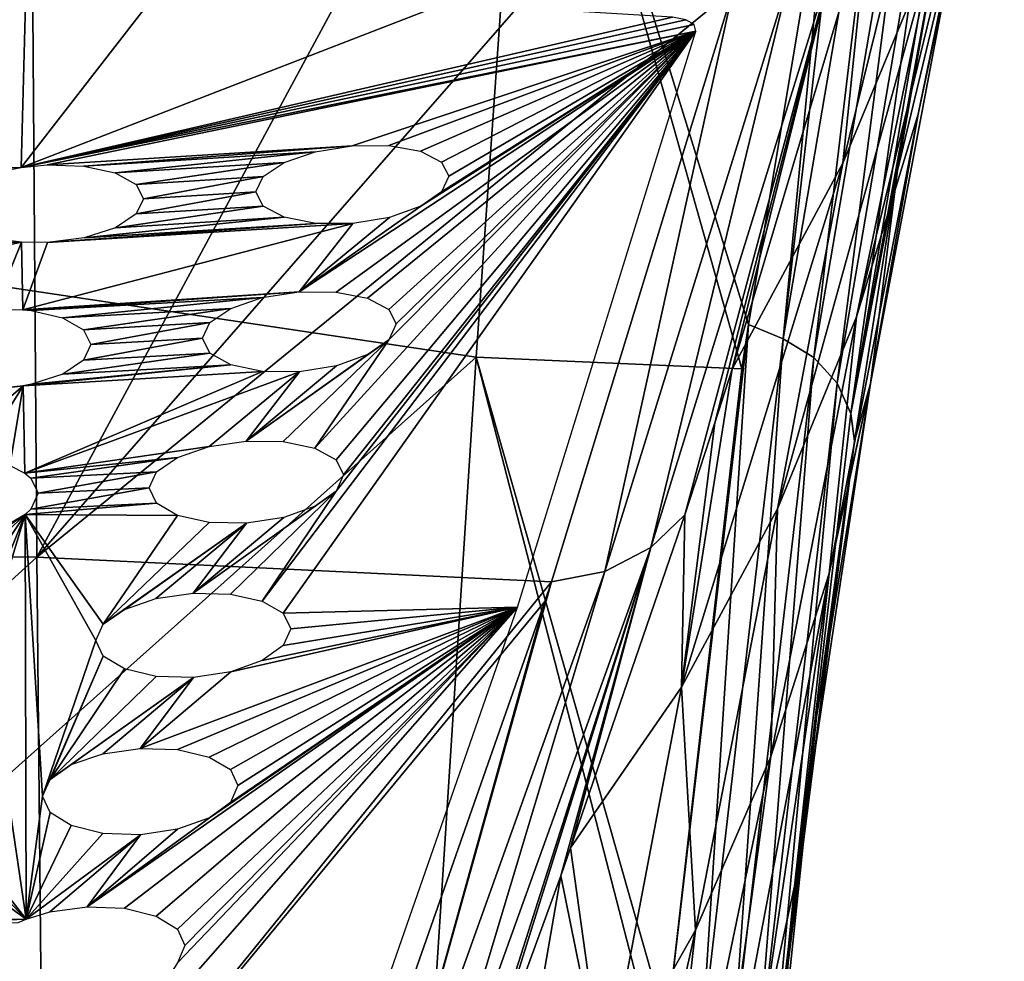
# Model space of a CAD drawing. Header units: millimetres. Extents: x -146 to 149, y -375 to 194.
# Tile 11 of 41: x -114 to -98, y 157 to 173. Entities that reach past the tile are written whole.
import ezdxf

# ---------------------------------------------------------------- set-up
doc = ezdxf.new("R2010")
doc.units = ezdxf.units.MM
doc.header["$LTSCALE"] = 309.490804
for name, color, linetype in [('146', 7, 'CONTINUOUS'), ('148', 7, 'CONTINUOUS'), ('15', 7, 'CONTINUOUS'), ('150', 7, 'CONTINUOUS'), ('154', 7, 'CONTINUOUS'), ('158', 7, 'CONTINUOUS')]:
    doc.layers.add(name, color=color, linetype=linetype)

msp = doc.modelspace()

# ---------------------------------------------------------------- linework, layer by layer
at = {"layer": '146', "linetype": 'CONTINUOUS'}
for points in [[(-119.801, 181.389, 174.237), (-106.109, 179.362, 171.567), (-119.817, 169.065, 151.154), (-119.801, 181.389, 174.237)], [(-106.109, 179.362, 171.567), (-106.968, 167.147, 148.991), (-119.817, 169.065, 151.154), (-106.109, 179.362, 171.567)], [(-106.109, 179.362, 171.567), (-102.607, 166.957, 149.624), (-106.968, 167.147, 148.991), (-106.109, 179.362, 171.567)], [(-102.502, 167.684, 150.912), (-102.607, 166.957, 149.624), (-106.109, 179.362, 171.567), (-102.502, 167.684, 150.912)], [(-101.102, 176.074, 166.437), (-102.502, 167.684, 150.912), (-106.109, 179.362, 171.567), (-101.102, 176.074, 166.437)], [(-119.817, 169.065, 151.154), (-106.968, 167.147, 148.991), (-119.833, 155.663, 128.676), (-119.817, 169.065, 151.154)], [(-106.968, 167.147, 148.991), (-107.821, 153.897, 127.003), (-119.833, 155.663, 128.676), (-106.968, 167.147, 148.991)], [(-106.968, 167.147, 148.991), (-103.908, 155.315, 130.078), (-107.821, 153.897, 127.003), (-106.968, 167.147, 148.991)], [(-103.842, 156.153, 131.42), (-103.908, 155.315, 130.078), (-106.968, 167.147, 148.991), (-103.842, 156.153, 131.42)], [(-102.607, 166.957, 149.624), (-103.842, 156.153, 131.42), (-106.968, 167.147, 148.991), (-102.607, 166.957, 149.624)]]:
    msp.add_3dface(points, dxfattribs=at)
at = {"layer": '148', "linetype": 'CONTINUOUS'}
for points in [[(-98.305, 177.752, 194.99), (-99.461, 173.927, 196.771), (-100.727, 167.805, 180.39), (-98.305, 177.752, 194.99)], [(-99.718, 171.133, 178.707), (-98.305, 177.752, 194.99), (-100.727, 167.805, 180.39), (-99.718, 171.133, 178.707)], [(-99.006, 174.594, 176.956), (-98.305, 177.752, 194.99), (-99.718, 171.133, 178.707), (-99.006, 174.594, 176.956)], [(-99.415, 176.557, 213.113), (-100.529, 174.457, 215.427), (-100.951, 170.331, 198.445), (-99.415, 176.557, 213.113)], [(-99.461, 173.927, 196.771), (-99.415, 176.557, 213.113), (-100.951, 170.331, 198.445), (-99.461, 173.927, 196.771)], [(-100.5, 166.715, 161.11), (-100.054, 170.21, 159.895), (-99.006, 174.594, 176.956), (-100.5, 166.715, 161.11)], [(-100.5, 166.715, 161.11), (-99.006, 174.594, 176.956), (-99.718, 171.133, 178.707), (-100.5, 166.715, 161.11)], [(-99.006, 174.594, 176.956), (-100.054, 170.21, 159.895), (-99.361, 174.127, 167.281), (-99.006, 174.594, 176.956)], [(-100.951, 170.331, 198.445), (-100.529, 174.457, 215.427), (-102.766, 166.951, 199.753), (-100.951, 170.331, 198.445)], [(-99.461, 173.927, 196.771), (-100.951, 170.331, 198.445), (-102.025, 164.657, 181.984), (-99.461, 173.927, 196.771)], [(-100.727, 167.805, 180.39), (-99.461, 173.927, 196.771), (-102.025, 164.657, 181.984), (-100.727, 167.805, 180.39)], [(-101.178, 163.595, 162.818), (-100.5, 166.715, 161.11), (-99.718, 171.133, 178.707), (-101.178, 163.595, 162.818)], [(-101.178, 163.595, 162.818), (-99.718, 171.133, 178.707), (-100.727, 167.805, 180.39), (-101.178, 163.595, 162.818)], [(-100.951, 170.331, 198.445), (-102.766, 166.951, 199.753), (-103.598, 161.734, 183.465), (-100.951, 170.331, 198.445)], [(-102.025, 164.657, 181.984), (-100.951, 170.331, 198.445), (-103.598, 161.734, 183.465), (-102.025, 164.657, 181.984)], [(-100.054, 170.21, 159.895), (-100.5, 166.715, 161.11), (-100.762, 165.767, 151.843), (-100.054, 170.21, 159.895)], [(-102.136, 160.592, 164.463), (-101.178, 163.595, 162.818), (-100.727, 167.805, 180.39), (-102.136, 160.592, 164.463)], [(-102.136, 160.592, 164.463), (-100.727, 167.805, 180.39), (-102.025, 164.657, 181.984), (-102.136, 160.592, 164.463)], [(-102.766, 166.951, 199.753), (-103.05, 166.067, 198.003), (-103.598, 161.734, 183.465), (-102.766, 166.951, 199.753)], [(-101.743, 158.47, 145.42), (-101.383, 161.24, 143.968), (-100.5, 166.715, 161.11), (-101.743, 158.47, 145.42)], [(-101.178, 163.595, 162.818), (-101.743, 158.47, 145.42), (-100.5, 166.715, 161.11), (-101.178, 163.595, 162.818)], [(-100.5, 166.715, 161.11), (-101.383, 161.24, 143.968), (-100.868, 165.044, 150.563), (-100.5, 166.715, 161.11)], [(-100.762, 165.767, 151.843), (-100.5, 166.715, 161.11), (-100.868, 165.044, 150.563), (-100.762, 165.767, 151.843)], [(-103.598, 161.734, 183.465), (-103.05, 166.067, 198.003), (-103.544, 164.561, 195.062), (-103.598, 161.734, 183.465)], [(-105.417, 159.098, 184.798), (-103.598, 161.734, 183.465), (-103.544, 164.561, 195.062), (-105.417, 159.098, 184.798)], [(-103.367, 157.748, 166.022), (-102.025, 164.657, 181.984), (-103.598, 161.734, 183.465), (-103.367, 157.748, 166.022)], [(-103.367, 157.748, 166.022), (-102.136, 160.592, 164.463), (-102.025, 164.657, 181.984), (-103.367, 157.748, 166.022)], [(-103.123, 153.307, 148.469), (-102.319, 155.847, 146.968), (-101.178, 163.595, 162.818), (-103.123, 153.307, 148.469)], [(-102.136, 160.592, 164.463), (-103.123, 153.307, 148.469), (-101.178, 163.595, 162.818), (-102.136, 160.592, 164.463)], [(-102.319, 155.847, 146.968), (-101.743, 158.47, 145.42), (-101.178, 163.595, 162.818), (-102.319, 155.847, 146.968)], [(-104.862, 155.105, 167.472), (-103.598, 161.734, 183.465), (-105.417, 159.098, 184.798), (-104.862, 155.105, 167.472)], [(-104.862, 155.105, 167.472), (-103.367, 157.748, 166.022), (-103.598, 161.734, 183.465), (-104.862, 155.105, 167.472)], [(-101.383, 161.24, 143.968), (-101.743, 158.47, 145.42), (-102.11, 154.295, 132.486), (-101.383, 161.24, 143.968)], [(-104.154, 150.878, 149.905), (-103.123, 153.307, 148.469), (-102.136, 160.592, 164.463), (-104.154, 150.878, 149.905)], [(-103.367, 157.748, 166.022), (-104.154, 150.878, 149.905), (-102.136, 160.592, 164.463), (-103.367, 157.748, 166.022)], [(-104.862, 155.105, 167.472), (-105.417, 159.098, 184.798), (-105.58, 158.639, 183.963), (-104.862, 155.105, 167.472)], [(-106.606, 152.708, 168.79), (-105.58, 158.639, 183.963), (-107.028, 154.668, 176.9), (-106.606, 152.708, 168.79)], [(-106.606, 152.708, 168.79), (-104.862, 155.105, 167.472), (-105.58, 158.639, 183.963), (-106.606, 152.708, 168.79)], [(-101.743, 158.47, 145.42), (-102.319, 155.847, 146.968), (-102.656, 149.312, 130.227), (-101.743, 158.47, 145.42)], [(-102.304, 151.723, 128.404), (-101.743, 158.47, 145.42), (-102.656, 149.312, 130.227), (-102.304, 151.723, 128.404)], [(-102.178, 153.462, 131.154), (-101.743, 158.47, 145.42), (-102.304, 151.723, 128.404), (-102.178, 153.462, 131.154)], [(-102.11, 154.295, 132.486), (-101.743, 158.47, 145.42), (-102.178, 153.462, 131.154), (-102.11, 154.295, 132.486)], [(-105.406, 148.59, 151.26), (-104.154, 150.878, 149.905), (-103.367, 157.748, 166.022), (-105.406, 148.59, 151.26)], [(-104.862, 155.105, 167.472), (-105.406, 148.59, 151.26), (-103.367, 157.748, 166.022), (-104.862, 155.105, 167.472)]]:
    msp.add_3dface(points, dxfattribs=at)
at = {"layer": '15', "color": 7, "linetype": 'CONTINUOUS', "true_color": 0xd9d6db}
for points in [[(-125.651, 173.171, 219.782), (-125.561, 170.256, 212.968), (-114.353, 173.171, 219.784), (-125.651, 173.171, 219.782)], [(-114.353, 173.171, 219.784), (-125.561, 170.256, 212.968), (-120, 170.167, 213.085), (-114.353, 173.171, 219.784)], [(-114.428, 170.257, 212.971), (-114.353, 173.171, 219.784), (-120, 170.167, 213.085), (-114.428, 170.257, 212.971)], [(-114.353, 173.171, 219.784), (-114.428, 170.257, 212.971), (-112.208, 173.124, 219.361), (-114.353, 173.171, 219.784)], [(-112.208, 173.124, 219.361), (-114.428, 170.257, 212.971), (-107.479, 172.949, 217.917), (-112.208, 173.124, 219.361)], [(-107.479, 172.949, 217.917), (-114.428, 170.257, 212.971), (-103.749, 172.724, 216.243), (-107.479, 172.949, 217.917)], [(-103.749, 172.724, 216.243), (-114.428, 170.257, 212.971), (-103.526, 172.682, 216.068), (-103.749, 172.724, 216.243)], [(-103.526, 172.682, 216.068), (-114.428, 170.257, 212.971), (-103.39, 172.601, 215.831), (-103.526, 172.682, 216.068)], [(-103.39, 172.601, 215.831), (-114.428, 170.257, 212.971), (-103.365, 172.494, 215.571), (-103.39, 172.601, 215.831)], [(-103.365, 172.494, 215.571), (-114.428, 170.257, 212.971), (-114.001, 170.299, 213.016), (-103.365, 172.494, 215.571)], [(-103.365, 172.494, 215.571), (-114.001, 170.299, 213.016), (-109.002, 170.613, 212.854), (-103.365, 172.494, 215.571)], [(-103.365, 172.494, 215.571), (-109.264, 164.949, 200.358), (-110.478, 163.145, 196.771), (-103.365, 172.494, 215.571)], [(-110.131, 162.946, 196.288), (-103.365, 172.494, 215.571), (-110.478, 163.145, 196.771), (-110.131, 162.946, 196.288)], [(-106.29, 163.043, 195.629), (-103.365, 172.494, 215.571), (-110.131, 162.946, 196.288), (-106.29, 163.043, 195.629)], [(-103.365, 172.494, 215.571), (-107.876, 169.622, 210.325), (-109.871, 168.216, 207.621), (-103.365, 172.494, 215.571)], [(-109.264, 168.213, 207.487), (-103.365, 172.494, 215.571), (-109.871, 168.216, 207.621), (-109.264, 168.213, 207.487)], [(-103.365, 172.494, 215.571), (-108.399, 167.429, 205.555), (-109.612, 165.654, 201.947), (-103.365, 172.494, 215.571)], [(-109.265, 165.463, 201.462), (-103.365, 172.494, 215.571), (-109.612, 165.654, 201.947), (-109.265, 165.463, 201.462)], [(-109.144, 165.215, 200.904), (-103.365, 172.494, 215.571), (-109.265, 165.463, 201.462), (-109.144, 165.215, 200.904)], [(-108.747, 168.114, 207.15), (-103.365, 172.494, 215.571), (-109.264, 168.213, 207.487), (-108.747, 168.114, 207.15)], [(-109.264, 164.949, 200.358), (-103.365, 172.494, 215.571), (-109.144, 165.215, 200.904), (-109.264, 164.949, 200.358)], [(-108.397, 170.616, 212.718), (-103.365, 172.494, 215.571), (-109.002, 170.613, 212.854), (-108.397, 170.616, 212.718)], [(-108.401, 167.93, 206.662), (-103.365, 172.494, 215.571), (-108.747, 168.114, 207.15), (-108.401, 167.93, 206.662)], [(-108.279, 167.69, 206.103), (-103.365, 172.494, 215.571), (-108.401, 167.93, 206.662), (-108.279, 167.69, 206.103)], [(-108.399, 167.429, 205.555), (-103.365, 172.494, 215.571), (-108.279, 167.69, 206.103), (-108.399, 167.429, 205.555)], [(-107.882, 170.523, 212.378), (-103.365, 172.494, 215.571), (-108.397, 170.616, 212.718), (-107.882, 170.523, 212.378)], [(-107.537, 170.347, 211.889), (-103.365, 172.494, 215.571), (-107.882, 170.523, 212.378), (-107.537, 170.347, 211.889)], [(-107.876, 169.622, 210.325), (-103.365, 172.494, 215.571), (-107.535, 169.86, 210.78), (-107.876, 169.622, 210.325)], [(-107.416, 170.115, 211.328), (-103.365, 172.494, 215.571), (-107.537, 170.347, 211.889), (-107.416, 170.115, 211.328)], [(-107.535, 169.86, 210.78), (-103.365, 172.494, 215.571), (-107.416, 170.115, 211.328), (-107.535, 169.86, 210.78)], [(-114.001, 170.299, 213.016), (-113.4, 170.28, 212.892), (-109.002, 170.613, 212.854), (-114.001, 170.299, 213.016)], [(-109.002, 170.613, 212.854), (-113.4, 170.28, 212.892), (-109.605, 170.517, 212.768), (-109.002, 170.613, 212.854)], [(-113.4, 170.28, 212.892), (-112.887, 170.169, 212.565), (-109.605, 170.517, 212.768), (-113.4, 170.28, 212.892)], [(-109.605, 170.517, 212.768), (-112.887, 170.169, 212.565), (-110.116, 170.341, 212.473), (-109.605, 170.517, 212.768)], [(-119.4, 170.12, 212.975), (-114.428, 170.257, 212.971), (-120, 170.167, 213.085), (-119.4, 170.12, 212.975)], [(-114.602, 170.226, 212.919), (-114.428, 170.257, 212.971), (-119.4, 170.12, 212.975), (-114.602, 170.226, 212.919)], [(-112.887, 170.169, 212.565), (-112.544, 169.981, 212.085), (-110.116, 170.341, 212.473), (-112.887, 170.169, 212.565)], [(-110.116, 170.341, 212.473), (-112.544, 169.981, 212.085), (-110.458, 170.112, 212.016), (-110.116, 170.341, 212.473)], [(-112.544, 169.981, 212.085), (-112.423, 169.745, 211.528), (-110.458, 170.112, 212.016), (-112.544, 169.981, 212.085)], [(-112.423, 169.745, 211.528), (-110.579, 169.86, 211.466), (-110.458, 170.112, 212.016), (-112.423, 169.745, 211.528)], [(-112.423, 169.745, 211.528), (-112.542, 169.496, 210.978), (-110.579, 169.86, 211.466), (-112.423, 169.745, 211.528)], [(-110.579, 169.86, 211.466), (-112.542, 169.496, 210.978), (-110.459, 169.624, 210.905), (-110.579, 169.86, 211.466)], [(-112.542, 169.496, 210.978), (-112.883, 169.27, 210.518), (-110.459, 169.624, 210.905), (-112.542, 169.496, 210.978)], [(-110.459, 169.624, 210.905), (-112.883, 169.27, 210.518), (-110.115, 169.44, 210.419), (-110.459, 169.624, 210.905)], [(-107.876, 169.622, 210.325), (-108.387, 169.438, 210.033), (-109.871, 168.216, 207.621), (-107.876, 169.622, 210.325)], [(-112.883, 169.27, 210.518), (-113.394, 169.106, 210.218), (-110.115, 169.44, 210.419), (-112.883, 169.27, 210.518)], [(-110.115, 169.44, 210.419), (-113.394, 169.106, 210.218), (-109.598, 169.338, 210.083), (-110.115, 169.44, 210.419)], [(-108.387, 169.438, 210.033), (-108.992, 169.338, 209.948), (-109.871, 168.216, 207.621), (-108.387, 169.438, 210.033)], [(-113.996, 169.029, 210.122), (-114.403, 167.925, 207.692), (-108.992, 169.338, 209.948), (-113.996, 169.029, 210.122)], [(-108.992, 169.338, 209.948), (-114.403, 167.925, 207.692), (-109.871, 168.216, 207.621), (-108.992, 169.338, 209.948)], [(-113.394, 169.106, 210.218), (-113.996, 169.029, 210.122), (-109.598, 169.338, 210.083), (-113.394, 169.106, 210.218)], [(-109.598, 169.338, 210.083), (-113.996, 169.029, 210.122), (-108.992, 169.338, 209.948), (-109.598, 169.338, 210.083)], [(-114.422, 169.035, 210.184), (-114.599, 169.052, 210.244), (-120, 168.899, 210.195), (-114.422, 169.035, 210.184)], [(-114.87, 167.936, 207.766), (-114.422, 169.035, 210.184), (-120, 167.839, 207.816), (-114.87, 167.936, 207.766)], [(-114.422, 169.035, 210.184), (-120, 168.899, 210.195), (-120, 167.839, 207.816), (-114.422, 169.035, 210.184)], [(-114.403, 167.925, 207.692), (-114.422, 169.035, 210.184), (-114.87, 167.936, 207.766), (-114.403, 167.925, 207.692)], [(-114.422, 169.035, 210.184), (-114.403, 167.925, 207.692), (-113.996, 169.029, 210.122), (-114.422, 169.035, 210.184)], [(-114.403, 167.925, 207.692), (-114.266, 167.911, 207.644), (-109.871, 168.216, 207.621), (-114.403, 167.925, 207.692)], [(-109.871, 168.216, 207.621), (-114.266, 167.911, 207.644), (-110.477, 168.123, 207.533), (-109.871, 168.216, 207.621)], [(-114.266, 167.911, 207.644), (-113.752, 167.792, 207.319), (-110.477, 168.123, 207.533), (-114.266, 167.911, 207.644)], [(-110.477, 168.123, 207.533), (-113.752, 167.792, 207.319), (-110.99, 167.947, 207.237), (-110.477, 168.123, 207.533)], [(-113.752, 167.792, 207.319), (-113.407, 167.597, 206.84), (-110.99, 167.947, 207.237), (-113.752, 167.792, 207.319)], [(-110.99, 167.947, 207.237), (-113.407, 167.597, 206.84), (-111.334, 167.713, 206.779), (-110.99, 167.947, 207.237)], [(-113.407, 167.597, 206.84), (-113.286, 167.354, 206.284), (-111.334, 167.713, 206.779), (-113.407, 167.597, 206.84)], [(-113.286, 167.354, 206.284), (-111.455, 167.455, 206.23), (-111.334, 167.713, 206.779), (-113.286, 167.354, 206.284)], [(-113.286, 167.354, 206.284), (-113.406, 167.098, 205.735), (-111.455, 167.455, 206.23), (-113.286, 167.354, 206.284)], [(-111.455, 167.455, 206.23), (-113.406, 167.098, 205.735), (-111.335, 167.212, 205.671), (-111.455, 167.455, 206.23)], [(-110.131, 165.761, 202.282), (-108.399, 167.429, 205.555), (-110.74, 165.769, 202.414), (-110.131, 165.761, 202.282)], [(-108.399, 167.429, 205.555), (-108.742, 167.187, 205.1), (-110.74, 165.769, 202.414), (-108.399, 167.429, 205.555)], [(-109.612, 165.654, 201.947), (-108.399, 167.429, 205.555), (-110.131, 165.761, 202.282), (-109.612, 165.654, 201.947)], [(-113.406, 167.098, 205.735), (-113.748, 166.869, 205.275), (-111.335, 167.212, 205.671), (-113.406, 167.098, 205.735)], [(-111.335, 167.212, 205.671), (-113.748, 166.869, 205.275), (-110.989, 167.019, 205.187), (-111.335, 167.212, 205.671)], [(-108.742, 167.187, 205.1), (-109.256, 167.002, 204.807), (-110.74, 165.769, 202.414), (-108.742, 167.187, 205.1)], [(-114.261, 166.703, 204.973), (-114.396, 166.677, 204.931), (-110.989, 167.019, 205.187), (-114.261, 166.703, 204.973)], [(-110.989, 167.019, 205.187), (-114.396, 166.677, 204.931), (-110.472, 166.911, 204.853), (-110.989, 167.019, 205.187)], [(-113.748, 166.869, 205.275), (-114.261, 166.703, 204.973), (-110.989, 167.019, 205.187), (-113.748, 166.869, 205.275)], [(-109.256, 167.002, 204.807), (-109.863, 166.905, 204.72), (-110.74, 165.769, 202.414), (-109.256, 167.002, 204.807)], [(-114.396, 166.677, 204.931), (-114.37, 165.242, 201.804), (-110.472, 166.911, 204.853), (-114.396, 166.677, 204.931)], [(-110.472, 166.911, 204.853), (-114.37, 165.242, 201.804), (-109.863, 166.905, 204.72), (-110.472, 166.911, 204.853)], [(-109.863, 166.905, 204.72), (-114.37, 165.242, 201.804), (-111.348, 165.679, 202.324), (-109.863, 166.905, 204.72)], [(-110.74, 165.769, 202.414), (-109.863, 166.905, 204.72), (-111.348, 165.679, 202.324), (-110.74, 165.769, 202.414)], [(-114.866, 166.629, 204.875), (-124.26, 165.522, 202.542), (-114.396, 166.677, 204.931), (-114.866, 166.629, 204.875)], [(-114.396, 166.677, 204.931), (-124.26, 165.522, 202.542), (-115.74, 165.522, 202.542), (-114.396, 166.677, 204.931)], [(-115.133, 165.492, 202.422), (-114.396, 166.677, 204.931), (-115.74, 165.522, 202.542), (-115.133, 165.492, 202.422)], [(-114.617, 165.366, 202.099), (-114.396, 166.677, 204.931), (-115.133, 165.492, 202.422), (-114.617, 165.366, 202.099)], [(-114.37, 165.242, 201.804), (-114.396, 166.677, 204.931), (-114.617, 165.366, 202.099), (-114.37, 165.242, 201.804)], [(-111.348, 165.679, 202.324), (-114.37, 165.242, 201.804), (-111.864, 165.502, 202.027), (-111.348, 165.679, 202.324)], [(-114.37, 165.242, 201.804), (-114.271, 165.163, 201.622), (-111.864, 165.502, 202.027), (-114.37, 165.242, 201.804)], [(-111.864, 165.502, 202.027), (-114.271, 165.163, 201.622), (-112.209, 165.265, 201.569), (-111.864, 165.502, 202.027)], [(-114.271, 165.163, 201.622), (-114.15, 164.912, 201.068), (-112.209, 165.265, 201.569), (-114.271, 165.163, 201.622)], [(-114.15, 164.912, 201.068), (-112.33, 165.001, 201.02), (-112.209, 165.265, 201.569), (-114.15, 164.912, 201.068)], [(-114.15, 164.912, 201.068), (-114.27, 164.65, 200.52), (-112.33, 165.001, 201.02), (-114.15, 164.912, 201.068)], [(-112.33, 165.001, 201.02), (-114.27, 164.65, 200.52), (-112.21, 164.75, 200.463), (-112.33, 165.001, 201.02)], [(-110.998, 163.259, 197.103), (-109.264, 164.949, 200.358), (-111.609, 163.273, 197.233), (-110.998, 163.259, 197.103)], [(-109.264, 164.949, 200.358), (-109.608, 164.703, 199.902), (-111.609, 163.273, 197.233), (-109.264, 164.949, 200.358)], [(-110.478, 163.145, 196.771), (-109.264, 164.949, 200.358), (-110.998, 163.259, 197.103), (-110.478, 163.145, 196.771)], [(-114.27, 164.65, 200.52), (-114.366, 164.564, 200.347), (-112.21, 164.75, 200.463), (-114.27, 164.65, 200.52)], [(-112.21, 164.75, 200.463), (-114.366, 164.564, 200.347), (-111.863, 164.55, 199.982), (-112.21, 164.75, 200.463)], [(-114.366, 164.564, 200.347), (-114.614, 164.417, 200.059), (-116.609, 163.058, 197.344), (-114.366, 164.564, 200.347)], [(-116, 163.022, 197.226), (-114.366, 164.564, 200.347), (-116.609, 163.058, 197.344), (-116, 163.022, 197.226)], [(-115.483, 162.89, 196.905), (-114.366, 164.564, 200.347), (-116, 163.022, 197.226), (-115.483, 162.89, 196.905)], [(-115.136, 162.679, 196.431), (-114.366, 164.564, 200.347), (-115.483, 162.89, 196.905), (-115.136, 162.679, 196.431)], [(-115.015, 162.42, 195.879), (-114.366, 164.564, 200.347), (-115.136, 162.679, 196.431), (-115.015, 162.42, 195.879)], [(-114.347, 157.928, 186.658), (-114.366, 164.564, 200.347), (-115.015, 162.42, 195.879), (-114.347, 157.928, 186.658)], [(-114.366, 164.564, 200.347), (-114.347, 157.928, 186.658), (-114.078, 159.944, 190.681), (-114.366, 164.564, 200.347)], [(-111.863, 164.55, 199.982), (-114.366, 164.564, 200.347), (-113.083, 162.767, 196.385), (-111.863, 164.55, 199.982)], [(-114.366, 164.564, 200.347), (-113.204, 162.497, 195.837), (-113.083, 162.767, 196.385), (-114.366, 164.564, 200.347)], [(-113.204, 162.497, 195.837), (-114.366, 164.564, 200.347), (-114.078, 159.944, 190.681), (-113.204, 162.497, 195.837)], [(-109.608, 164.703, 199.902), (-110.124, 164.517, 199.608), (-111.609, 163.273, 197.233), (-109.608, 164.703, 199.902)], [(-111.344, 164.434, 199.651), (-111.863, 164.55, 199.982), (-113.083, 162.767, 196.385), (-111.344, 164.434, 199.651)], [(-110.734, 164.423, 199.52), (-111.344, 164.434, 199.651), (-113.083, 162.767, 196.385), (-110.734, 164.423, 199.52)], [(-112.736, 163.007, 196.844), (-110.734, 164.423, 199.52), (-113.083, 162.767, 196.385), (-112.736, 163.007, 196.844)], [(-112.219, 163.184, 197.141), (-110.734, 164.423, 199.52), (-112.736, 163.007, 196.844), (-112.219, 163.184, 197.141)], [(-111.609, 163.273, 197.233), (-110.734, 164.423, 199.52), (-112.219, 163.184, 197.141), (-111.609, 163.273, 197.233)], [(-110.124, 164.517, 199.608), (-110.734, 164.423, 199.52), (-111.609, 163.273, 197.233), (-110.124, 164.517, 199.608)], [(-112.734, 158.105, 186.822), (-106.29, 163.043, 195.629), (-113.347, 158.129, 186.947), (-112.734, 158.105, 186.822)], [(-113.347, 158.129, 186.947), (-106.29, 163.043, 195.629), (-111.343, 159.586, 189.589), (-113.347, 158.129, 186.947)], [(-108.916, 155.485, 181.059), (-106.29, 163.043, 195.629), (-113.082, 155.319, 181.398), (-108.916, 155.485, 181.059)], [(-113.082, 155.319, 181.398), (-106.29, 163.043, 195.629), (-111.865, 157.21, 184.928), (-113.082, 155.319, 181.398)], [(-112.213, 157.977, 186.496), (-106.29, 163.043, 195.629), (-112.734, 158.105, 186.822), (-112.213, 157.977, 186.496)], [(-106.29, 163.043, 195.629), (-110.993, 161.983, 194.438), (-112.478, 160.726, 192.077), (-106.29, 163.043, 195.629)], [(-111.866, 160.707, 191.949), (-106.29, 163.043, 195.629), (-112.478, 160.726, 192.077), (-111.866, 160.707, 191.949)], [(-111.865, 157.763, 186.02), (-106.29, 163.043, 195.629), (-112.213, 157.977, 186.496), (-111.865, 157.763, 186.02)], [(-111.346, 160.586, 191.62), (-106.29, 163.043, 195.629), (-111.866, 160.707, 191.949), (-111.346, 160.586, 191.62)], [(-111.865, 157.21, 184.928), (-106.29, 163.043, 195.629), (-111.743, 157.494, 185.47), (-111.865, 157.21, 184.928)], [(-111.743, 157.494, 185.47), (-106.29, 163.043, 195.629), (-111.865, 157.763, 186.02), (-111.743, 157.494, 185.47)], [(-110.998, 160.379, 191.141), (-106.29, 163.043, 195.629), (-111.346, 160.586, 191.62), (-110.998, 160.379, 191.141)], [(-111.343, 159.586, 189.589), (-106.29, 163.043, 195.629), (-110.997, 159.839, 190.044), (-111.343, 159.586, 189.589)], [(-110.876, 160.117, 190.588), (-106.29, 163.043, 195.629), (-110.998, 160.379, 191.141), (-110.876, 160.117, 190.588)], [(-110.997, 159.839, 190.044), (-106.29, 163.043, 195.629), (-110.876, 160.117, 190.588), (-110.997, 159.839, 190.044)], [(-110.993, 161.983, 194.438), (-106.29, 163.043, 195.629), (-110.475, 162.169, 194.732), (-110.993, 161.983, 194.438)], [(-110.475, 162.169, 194.732), (-106.29, 163.043, 195.629), (-110.13, 162.418, 195.187), (-110.475, 162.169, 194.732)], [(-110.009, 162.691, 195.733), (-106.29, 163.043, 195.629), (-110.131, 162.946, 196.288), (-110.009, 162.691, 195.733)], [(-110.13, 162.418, 195.187), (-106.29, 163.043, 195.629), (-110.009, 162.691, 195.733), (-110.13, 162.418, 195.187)], [(-113.083, 162.239, 195.283), (-113.204, 162.497, 195.837), (-114.078, 159.944, 190.681), (-113.083, 162.239, 195.283)], [(-114.347, 157.928, 186.658), (-115.015, 162.42, 195.879), (-115.881, 159.879, 190.717), (-114.347, 157.928, 186.658)], [(-113.083, 162.239, 195.283), (-114.078, 159.944, 190.681), (-113.956, 160.219, 191.228), (-113.083, 162.239, 195.283)], [(-112.736, 162.031, 194.804), (-113.083, 162.239, 195.283), (-113.956, 160.219, 191.228), (-112.736, 162.031, 194.804)], [(-112.216, 161.908, 194.476), (-112.736, 162.031, 194.804), (-113.956, 160.219, 191.228), (-112.216, 161.908, 194.476)], [(-110.993, 161.983, 194.438), (-111.604, 161.892, 194.348), (-112.478, 160.726, 192.077), (-110.993, 161.983, 194.438)], [(-111.604, 161.892, 194.348), (-112.216, 161.908, 194.476), (-113.956, 160.219, 191.228), (-111.604, 161.892, 194.348)], [(-113.609, 160.463, 191.686), (-111.604, 161.892, 194.348), (-113.956, 160.219, 191.228), (-113.609, 160.463, 191.686)], [(-113.089, 160.641, 191.984), (-111.604, 161.892, 194.348), (-113.609, 160.463, 191.686), (-113.089, 160.641, 191.984)], [(-112.478, 160.726, 192.077), (-111.604, 161.892, 194.348), (-113.089, 160.641, 191.984), (-112.478, 160.726, 192.077)], [(-116.002, 159.605, 190.171), (-114.347, 157.928, 186.658), (-115.881, 159.879, 190.717), (-116.002, 159.605, 190.171)], [(-114.078, 159.944, 190.681), (-114.347, 157.928, 186.658), (-113.956, 159.678, 190.129), (-114.078, 159.944, 190.681)], [(-116.348, 159.366, 189.71), (-114.347, 157.928, 186.658), (-116.002, 159.605, 190.171), (-116.348, 159.366, 189.71)], [(-113.956, 159.678, 190.129), (-114.347, 157.928, 186.658), (-113.609, 159.463, 189.654), (-113.956, 159.678, 190.129)], [(-111.863, 159.4, 189.294), (-113.347, 158.129, 186.947), (-111.343, 159.586, 189.589), (-111.863, 159.4, 189.294)], [(-113.609, 159.463, 189.654), (-114.347, 157.928, 186.658), (-113.088, 159.333, 189.329), (-113.609, 159.463, 189.654)], [(-112.475, 159.311, 189.203), (-113.347, 158.129, 186.947), (-111.863, 159.4, 189.294), (-112.475, 159.311, 189.203)], [(-119.389, 157.917, 186.921), (-114.347, 157.928, 186.658), (-116.348, 159.366, 189.71), (-119.389, 157.917, 186.921)], [(-113.088, 159.333, 189.329), (-114.347, 157.928, 186.658), (-112.475, 159.311, 189.203), (-113.088, 159.333, 189.329)], [(-114.347, 157.928, 186.658), (-113.96, 158.047, 186.853), (-112.475, 159.311, 189.203), (-114.347, 157.928, 186.658)], [(-113.96, 158.047, 186.853), (-113.347, 158.129, 186.947), (-112.475, 159.311, 189.203), (-113.96, 158.047, 186.853)], [(-118.869, 157.764, 186.609), (-114.347, 157.928, 186.658), (-119.389, 157.917, 186.921), (-118.869, 157.764, 186.609)], [(-114.48, 157.869, 186.554), (-114.347, 157.928, 186.658), (-118.869, 157.764, 186.609), (-114.48, 157.869, 186.554)]]:
    msp.add_3dface(points, dxfattribs=at)
at = {"layer": '150', "linetype": 'CONTINUOUS'}
for points in [[(-125.813, 163.88, 198.634), (-114.244, 173.599, 220.534), (-125.77, 173.602, 220.54), (-125.813, 163.88, 198.634)], [(-114.175, 163.865, 198.601), (-114.244, 173.599, 220.534), (-125.813, 163.88, 198.634), (-114.175, 163.865, 198.601)], [(-114.244, 173.599, 220.534), (-114.175, 163.865, 198.601), (-108.988, 173.474, 219.287), (-114.244, 173.599, 220.534)], [(-108.988, 173.474, 219.287), (-114.175, 163.865, 198.601), (-105.895, 173.343, 218.142), (-108.988, 173.474, 219.287)], [(-105.895, 173.343, 218.142), (-114.175, 163.865, 198.601), (-102.753, 173.177, 216.696), (-105.895, 173.343, 218.142)], [(-102.753, 173.177, 216.696), (-114.175, 163.865, 198.601), (-105.734, 163.461, 196.123), (-102.753, 173.177, 216.696)], [(-125.917, 153.178, 177.197), (-114.175, 163.865, 198.601), (-125.813, 163.88, 198.634), (-125.917, 153.178, 177.197)], [(-114.071, 153.175, 177.192), (-114.175, 163.865, 198.601), (-125.917, 153.178, 177.197), (-114.071, 153.175, 177.192)], [(-114.175, 163.865, 198.601), (-114.071, 153.175, 177.192), (-105.734, 163.461, 196.123), (-114.175, 163.865, 198.601)], [(-105.734, 163.461, 196.123), (-114.071, 153.175, 177.192), (-105.841, 163.135, 195.471), (-105.734, 163.461, 196.123)], [(-105.841, 163.135, 195.471), (-114.071, 153.175, 177.192), (-109.429, 152.901, 176.016), (-105.841, 163.135, 195.471)]]:
    msp.add_3dface(points, dxfattribs=at)
at = {"layer": '154', "linetype": 'CONTINUOUS'}
for points in [[(-102.766, 166.951, 199.753), (-100.529, 174.457, 215.427), (-101.072, 173.795, 215.925), (-102.766, 166.951, 199.753)], [(-104.1, 164.026, 195.585), (-103.544, 164.561, 195.062), (-101.072, 173.795, 215.925), (-104.1, 164.026, 195.585)], [(-101.84, 173.354, 216.363), (-104.1, 164.026, 195.585), (-101.072, 173.795, 215.925), (-101.84, 173.354, 216.363)], [(-103.544, 164.561, 195.062), (-103.05, 166.067, 198.003), (-101.072, 173.795, 215.925), (-103.544, 164.561, 195.062)], [(-103.05, 166.067, 198.003), (-102.766, 166.951, 199.753), (-101.072, 173.795, 215.925), (-103.05, 166.067, 198.003)], [(-102.753, 173.177, 216.696), (-104.859, 163.627, 195.905), (-101.84, 173.354, 216.363), (-102.753, 173.177, 216.696)], [(-104.859, 163.627, 195.905), (-104.1, 164.026, 195.585), (-101.84, 173.354, 216.363), (-104.859, 163.627, 195.905)], [(-102.753, 173.177, 216.696), (-105.734, 163.461, 196.123), (-104.859, 163.627, 195.905), (-102.753, 173.177, 216.696)], [(-105.417, 159.098, 184.798), (-103.544, 164.561, 195.062), (-104.1, 164.026, 195.585), (-105.417, 159.098, 184.798)], [(-107.966, 153.272, 175.567), (-107.397, 153.685, 175.192), (-104.1, 164.026, 195.585), (-107.966, 153.272, 175.567)], [(-104.859, 163.627, 195.905), (-107.966, 153.272, 175.567), (-104.1, 164.026, 195.585), (-104.859, 163.627, 195.905)], [(-107.397, 153.685, 175.192), (-107.028, 154.668, 176.9), (-104.1, 164.026, 195.585), (-107.397, 153.685, 175.192)], [(-107.028, 154.668, 176.9), (-105.58, 158.639, 183.963), (-104.1, 164.026, 195.585), (-107.028, 154.668, 176.9)], [(-105.58, 158.639, 183.963), (-105.417, 159.098, 184.798), (-104.1, 164.026, 195.585), (-105.58, 158.639, 183.963)], [(-105.734, 163.461, 196.123), (-108.658, 153.006, 175.849), (-104.859, 163.627, 195.905), (-105.734, 163.461, 196.123)], [(-108.658, 153.006, 175.849), (-107.966, 153.272, 175.567), (-104.859, 163.627, 195.905), (-108.658, 153.006, 175.849)], [(-105.734, 163.461, 196.123), (-105.841, 163.135, 195.471), (-108.658, 153.006, 175.849), (-105.734, 163.461, 196.123)], [(-105.841, 163.135, 195.471), (-109.429, 152.901, 176.016), (-108.658, 153.006, 175.849), (-105.841, 163.135, 195.471)]]:
    msp.add_3dface(points, dxfattribs=at)
at = {"layer": '158', "linetype": 'CONTINUOUS'}
for points in [[(-101.102, 176.074, 166.437), (-100.671, 178.377, 170.922), (-101.932, 167.446, 150.826), (-101.102, 176.074, 166.437)], [(-101.932, 167.446, 150.826), (-100.671, 178.377, 170.922), (-100.127, 178.034, 170.61), (-101.932, 167.446, 150.826)], [(-101.428, 167.139, 150.957), (-101.932, 167.446, 150.826), (-100.127, 178.034, 170.61), (-101.428, 167.139, 150.957)], [(-99.624, 177.722, 170.721), (-101.428, 167.139, 150.957), (-100.127, 178.034, 170.61), (-99.624, 177.722, 170.721)], [(-101.046, 166.718, 151.162), (-101.428, 167.139, 150.957), (-99.624, 177.722, 170.721), (-101.046, 166.718, 151.162)], [(-99.242, 177.293, 170.902), (-101.046, 166.718, 151.162), (-99.624, 177.722, 170.721), (-99.242, 177.293, 170.902)], [(-100.821, 166.221, 151.422), (-101.046, 166.718, 151.162), (-99.242, 177.293, 170.902), (-100.821, 166.221, 151.422)], [(-99.015, 176.787, 171.137), (-100.821, 166.221, 151.422), (-99.242, 177.293, 170.902), (-99.015, 176.787, 171.137)], [(-98.93, 176.423, 171.744), (-100.821, 166.221, 151.422), (-99.015, 176.787, 171.137), (-98.93, 176.423, 171.744)], [(-98.93, 176.423, 171.744), (-99.361, 174.127, 167.281), (-100.821, 166.221, 151.422), (-98.93, 176.423, 171.744)], [(-102.502, 167.684, 150.912), (-101.102, 176.074, 166.437), (-101.932, 167.446, 150.826), (-102.502, 167.684, 150.912)], [(-99.361, 174.127, 167.281), (-100.054, 170.21, 159.895), (-100.821, 166.221, 151.422), (-99.361, 174.127, 167.281)], [(-100.054, 170.21, 159.895), (-100.762, 165.767, 151.843), (-100.821, 166.221, 151.422), (-100.054, 170.21, 159.895)], [(-103.842, 156.153, 131.42), (-102.607, 166.957, 149.624), (-102.502, 167.684, 150.912), (-103.842, 156.153, 131.42)], [(-103.842, 156.153, 131.42), (-102.502, 167.684, 150.912), (-103.261, 155.996, 131.488), (-103.842, 156.153, 131.42)], [(-103.261, 155.996, 131.488), (-102.502, 167.684, 150.912), (-101.932, 167.446, 150.826), (-103.261, 155.996, 131.488)], [(-102.757, 155.7, 131.646), (-103.261, 155.996, 131.488), (-101.932, 167.446, 150.826), (-102.757, 155.7, 131.646)], [(-101.428, 167.139, 150.957), (-102.757, 155.7, 131.646), (-101.932, 167.446, 150.826), (-101.428, 167.139, 150.957)], [(-102.377, 155.292, 131.88), (-102.757, 155.7, 131.646), (-101.428, 167.139, 150.957), (-102.377, 155.292, 131.88)], [(-101.046, 166.718, 151.162), (-102.377, 155.292, 131.88), (-101.428, 167.139, 150.957), (-101.046, 166.718, 151.162)], [(-102.154, 154.809, 132.169), (-102.377, 155.292, 131.88), (-101.046, 166.718, 151.162), (-102.154, 154.809, 132.169)], [(-100.821, 166.221, 151.422), (-102.154, 154.809, 132.169), (-101.046, 166.718, 151.162), (-100.821, 166.221, 151.422)], [(-100.762, 165.767, 151.843), (-102.154, 154.809, 132.169), (-100.821, 166.221, 151.422), (-100.762, 165.767, 151.843)], [(-100.762, 165.767, 151.843), (-100.868, 165.044, 150.563), (-102.154, 154.809, 132.169), (-100.762, 165.767, 151.843)], [(-100.868, 165.044, 150.563), (-101.383, 161.24, 143.968), (-102.154, 154.809, 132.169), (-100.868, 165.044, 150.563)], [(-101.383, 161.24, 143.968), (-102.11, 154.295, 132.486), (-102.154, 154.809, 132.169), (-101.383, 161.24, 143.968)]]:
    msp.add_3dface(points, dxfattribs=at)

doc.saveas('drawing.dxf')
